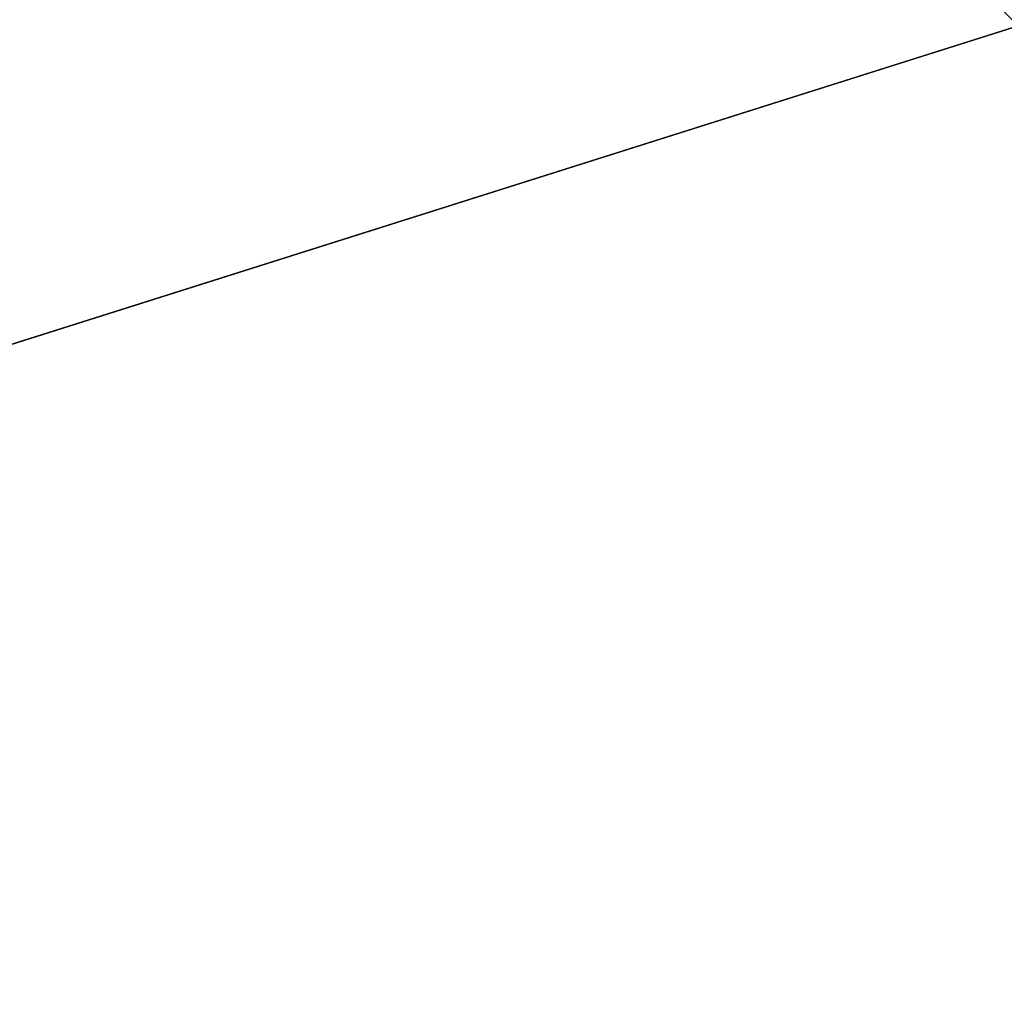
# Model space of a CAD drawing. Extents: x -250 to 250, y -832 to 754.
# Tile 172 of 256: x -3.048 to -2.746, y -638.308 to -638.007. Entities that reach past the tile are written whole.
import ezdxf

# ---------------------------------------------------------------- set-up
doc = ezdxf.new("R2010")
doc.units = 0
doc.header["$LTSCALE"] = 33.374815
for name, color, linetype in [('1174', 7, 'CONTINUOUS'), ('194', 7, 'CONTINUOUS'), ('290', 7, 'CONTINUOUS'), ('291', 7, 'CONTINUOUS'), ('292', 7, 'CONTINUOUS'), ('310', 7, 'CONTINUOUS'), ('3356', 7, 'CONTINUOUS')]:
    doc.layers.add(name, color=color, linetype=linetype)

msp = doc.modelspace()

# ---------------------------------------------------------------- linework, layer by layer
at = {"layer": '1174', "color": 7, "linetype": 'CONTINUOUS'}
msp.add_3dface([(0, -637.14168, 68.65), (-5.29295, -638.81537, 68.65), (0, -638.36642, 68.62499), (0, -637.14168, 68.65)], dxfattribs=at)
at = {"layer": '194', "color": 7, "linetype": 'CONTINUOUS'}
for points in [[(210, -638, -11), (210, -645.77817, -7.77817), (-210, -638, -11), (210, -638, -11)], [(-210, -638, -11), (210, -645.77817, -7.77817), (-210, -645.77817, -7.77817), (-210, -638, -11)], [(210, -645.77817, 7.77817), (210, -638, 11), (-210, -645.77817, 7.77817), (210, -645.77817, 7.77817)], [(210, -638, 11), (-210, -638, 11), (-210, -645.77817, 7.77817), (210, -638, 11)]]:
    msp.add_3dface(points, dxfattribs=at)
at = {"layer": '290', "color": 7, "linetype": 'CONTINUOUS'}
msp.add_3dface([(0, -637.14168, 68.65), (-6.51238, -637.91776, 68.65), (-5.29295, -638.81537, 68.65), (0, -637.14168, 68.65)], dxfattribs=at)
at = {"layer": '291', "color": 7, "linetype": 'CONTINUOUS'}
msp.add_3dface([(-6.76847, -639.28696, 15.65), (0, -636.5, 15.65), (6.50569, -639.06024, 15.65), (-6.76847, -639.28696, 15.65)], dxfattribs=at)
at = {"layer": '292', "color": 7, "linetype": 'CONTINUOUS'}
for points in [[(0, -635.5, 16.65), (-10.0578, -641.51311, 16.65), (0, -635.5, 25.05), (0, -635.5, 16.65)], [(0, -635.5, 25.05), (-10.0578, -641.51311, 16.65), (-3.51285, -636.14048, 26.42004), (0, -635.5, 25.05)]]:
    msp.add_3dface(points, dxfattribs=at)
at = {"layer": '310', "color": 7, "linetype": 'CONTINUOUS'}
for points in [[(-6.76847, -639.28696, 15.65), (-10.0578, -641.51311, 16.65), (0, -635.5, 16.65), (-6.76847, -639.28696, 15.65)], [(-6.76847, -639.28696, 15.65), (0, -635.5, 16.65), (0, -635.79289, 15.94289), (-6.76847, -639.28696, 15.65)], [(0, -636.5, 15.65), (-6.76847, -639.28696, 15.65), (0, -635.79289, 15.94289), (0, -636.5, 15.65)]]:
    msp.add_3dface(points, dxfattribs=at)
at = {"layer": '3356', "color": 7, "linetype": 'CONTINUOUS'}
for points in [[(-2.99995, -637.75, 48.65), (0, -637.75, 45.65), (-2.5, -638.25, 48.65), (-2.99995, -637.75, 48.65)], [(0, -638.25, 51.15), (-2.99995, -637.75, 48.65), (-2.5, -638.25, 48.65), (0, -638.25, 51.15)], [(-2.99995, -637.75, 48.65), (0, -638.25, 51.15), (0, -637.89645, 51.29645), (-2.99995, -637.75, 48.65)]]:
    msp.add_3dface(points, dxfattribs=at)

doc.saveas('drawing.dxf')
